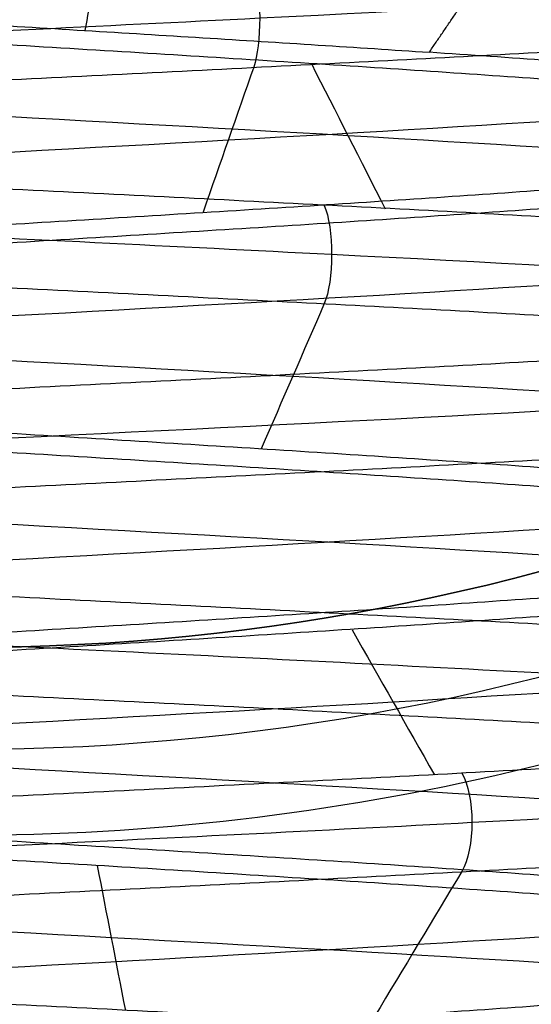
# Model space of a CAD drawing. Header units: centimetres. Extents: x -2.4 to 2.4, y -10.6 to 3.6.
# Tile 40 of 56: x 0.011 to 0.111, y -0.401 to -0.207. Entities that reach past the tile are written whole.
import ezdxf

# ---------------------------------------------------------------- set-up
doc = ezdxf.new("R2010")
doc.units = ezdxf.units.CM
doc.layers.add('Default', color=7, linetype='Continuous', true_color=0x000000)

msp = doc.modelspace()

# ---------------------------------------------------------------- linework, layer by layer
at = {"layer": 'Default', "extrusion": (0, 0, -1)}
for centre, radius, start, end in [((4.288504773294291e-16, 4.288504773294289e-16), 2.149999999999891, 315, 135), ((-1.256073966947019e-16, -2.144252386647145e-16, -0.18), 1.899999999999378, 315, 135), ((-8.881784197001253e-17, 8.881784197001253e-17, -0.5), 1.749999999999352, 45.00000000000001, 225), ((0, 0.05, -13.68), 1.74, 90.00000000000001, 270), ((0, 0.04999999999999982, -13.7), 1.72, 90.00000000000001, 270), ((0, 0.05, -12.451744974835), 1.566764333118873, 90, 251.9193094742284), ((-2.564176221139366e-15, -2.564176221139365e-15, -0.45), 2.240000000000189, 134.9999999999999, 315.0000000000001), ((0, 0.05, -10.9), 1.525, 90, 270), ((0, 0.05, -11.37), 1.525, 90.00000000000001, 270), ((0, 0.05, -11.41), 1.530287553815, 179.7200707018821, 83.95881870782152), ((-3.03243080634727e-16, -1.256073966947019e-16), 2.149999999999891, 135, 315), ((-3.03243080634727e-16, -1.256073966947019e-16, -0.18), 2.149999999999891, 135, 315), ((2.254026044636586e-09, 0.05000001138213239, -13.5), 1.433589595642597, 90.4311542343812, 250.0783542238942), ((0, 0.05, -9.822057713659), 1.355, 90, 270), ((-2.19646523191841e-13, -2.19735341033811e-13), 1.400000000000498, 96.40271283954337, 353.5972871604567), ((-2.19646523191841e-13, -2.19468887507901e-13, -1), 1.400000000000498, 96.40271283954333, 353.5972871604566), ((-3.552713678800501e-16, 0.05000000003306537, -11.4), 1.3488350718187, 96.81251619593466, 359.6984182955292), ((0, 0.05, -11.42), 1.328835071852, 96.86351363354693, 359.6984182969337), ((-1.25607396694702e-16, -3.920609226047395e-16, -0.18), 1.899999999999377, 135, 315), ((8.881784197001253e-17, -8.881784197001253e-17, -0.5), 1.749999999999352, 225, 45), ((0, 0.1, -11.7), 0.4306862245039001, 90, 269.9999999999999), ((1.776356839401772e-16, 0.04999999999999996, -11.38), 1.515, 179.9999999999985, 359.9999999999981), ((0, 0.05, -11.275), 1.515, 180, 0), ((-8.881784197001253e-17, 0.05, -10.94414213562), 1.390857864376, 180, 0), ((-1.776356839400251e-16, 0.05, -11.13), 1.385, 180, 0), ((0, 0.05, -11.044142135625), 1.385, 180, 0), ((3.496758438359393e-13, 0.05, -11.56), 1.352903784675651, 180, 359.9999999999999), ((0, 0.05, -11.55652703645), 1.352599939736, 180, 0), ((8.881784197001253e-17, 0.05, -9.9), 1.334004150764, 180, 0), ((8.881784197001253e-17, 0.05, -11.58), 1.332903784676, 180, 0), ((0, 0.05, -11.58), 1.332903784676, 180, 359.9999999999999), ((0, 0.05, -10.03737387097), 1.27, 180, 0), ((8.881784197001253e-17, 0.05, -10.41), 1.27, 180, 0), ((0, 0.05, -10.45), 1.23, 180, 0), ((0, 0.05, -11.76), 1.23, 180, 0), ((0, 0.05, -11.68), 1.23, 180, 0), ((8.881784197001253e-17, 0.05, -11.78), 1.21, 180, 0), ((0, 0.05, -11.97), 1.146900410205, 180, 0), ((0, 0.05, -11.97), 1.146900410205, 180, 359.9999999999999), ((0, 0.05, -11.95711990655), 1.110093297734, 180, 0), ((0, 0.05, -10.45), 1.09501037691, 180, 359.9999999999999), ((2.385797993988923e-29, 0.04999999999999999, -11.78), 1.07164019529, 180, 359.9999999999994), ((0, 0.05, -11.78), 1.07164019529, 180, 359.9999999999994), ((0, 0.05, -11.78), 1.056402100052, 180, 359.9999999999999), ((0, 0.05, -11.8), 1.05164019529, 180, 359.9999999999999), ((0, 0.05, -11.76711990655), 1.037712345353, 180, 0), ((0, 0.05, -10.64190116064), 0.9901536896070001, 180, 0), ((0, 0.05, -11.21), 0.96, 180, 0), ((0, 0.05, -11.01145561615), 0.96, 180, 0), ((0, 0.05, -11.25), 0.9199999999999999, 180, 0), ((0, 0.05, -11.3657601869), 0.8848134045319, 180, 0), ((8.881784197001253e-17, 0.05, -11.34), 0.8474338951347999, 180, 0), ((0, 0.05, -11.34), 0.8474338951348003, 180, 0), ((8.881784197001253e-17, 0.05, -11.34), 0.8349999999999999, 180, 0), ((0, 0.05, -11.305), 0.835, 180, 0), ((-1.776356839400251e-16, -3.51976454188e-15, -11.37), 1.735, 180, 0), ((7.8133318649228e-33, -3.529390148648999e-15, -11.4), 1.705, 180, 0), ((-8.996141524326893e-31, -1.577721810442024e-31, -0.4), 1.705, 180.0000000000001, 5.301865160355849e-30), ((-6.457299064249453e-34, -1.844908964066e-15, -6.15), 1.55, 180, 0), ((-6.368046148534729e-18, 3.004263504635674e-14, -8.4), 1.350000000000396, 184.6843722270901, 355.31562777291), ((1.819441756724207e-18, 2.968736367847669e-14, -9.200000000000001), 1.350000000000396, 184.68437222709, 355.31562777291), ((1.169797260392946e-16, -5.027089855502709e-14, -9.208327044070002), 1.345192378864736, 190.2697526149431, 349.7302473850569)]:
    msp.add_arc(centre, radius, start, end, dxfattribs=at)
at = {"layer": 'Default'}
for centre, radius, start, end in [((-1.753237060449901e-15, 1.930872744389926e-15, 0.45), 2.240000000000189, 44.99999999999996, 225.0000000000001), ((-1.79529310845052e-15, 1.884110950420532e-15), 2.240000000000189, 44.99999999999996, 225.0000000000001), ((0, 0, 0.225), 2.24, 45, 225), ((-3.400326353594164e-16, 3.400326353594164e-16, 0.5), 2.190000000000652, 45.00000000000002, 225), ((-1.256073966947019e-16, 3.03243080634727e-16, 0.18), 2.149999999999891, 45.00000000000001, 225), ((0, 0, 0.09000000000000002), 2.15, 45, 225), ((-3.920609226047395e-16, 1.25607396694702e-16), 1.899999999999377, 45.00000000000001, 225), ((0, 0, 0.09000000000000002), 1.9, 45, 225), ((0, 0.05, 12.59), 1.74, 279.2608117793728, 89.99999999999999), ((8.881784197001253e-17, 8.881784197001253e-17, 0.4), 1.749999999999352, 315, 135), ((0, 0, 0.4500000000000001), 1.75, 315, 135), ((-7.006492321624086e-47, 0.05, 11.4), 1.555, 270, 90), ((2.616204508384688e-15, -2.438568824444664e-15), 2.240000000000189, 224.9999999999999, 45.00000000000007), ((0, 0, 0.225), 2.24, 225, 44.99999999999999), ((4.440892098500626e-16, 0.04999999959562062, 13.40348994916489), 1.533528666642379, 289.9216458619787, 89.56884585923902), ((0, 0.05, 11.135), 1.525, 270, 89.99999999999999), ((-5.329070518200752e-16, 0.04999999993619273, 11.4), 1.520287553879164, 96.04118129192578, 0.279929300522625), ((3.400326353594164e-16, -3.400326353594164e-16, 0.5), 2.190000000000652, 225, 45.00000000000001), ((0, 0, 0.09000000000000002), 2.15, 225, 44.99999999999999), ((3.982647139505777e-15, -3.982647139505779e-15, 1), 1.520000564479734, 45.00000000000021, 224.9999999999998), ((0, 0.05, 9.9), 1.4, 270, 90), ((0, 0.05, 8.1110288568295), 1.355, 269.9999984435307, 89.99999999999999), ((1.776356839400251e-16, 0.0499999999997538, 6.4), 1.355000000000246, 341.8000861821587, 90.00000000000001), ((0, 0, 0.4999999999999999), 1.4, 186.4027128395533, 83.59728716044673), ((-2.144252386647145e-16, 1.256073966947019e-16), 1.899999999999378, 225, 45), ((0, 0, 0.09000000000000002), 1.9, 225, 44.99999999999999), ((-8.881784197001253e-17, -8.881784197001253e-17, 0.4), 1.749999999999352, 135, 315), ((0, 0, 0.4500000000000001), 1.75, 135, 315), ((3.920609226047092e-16, -3.920609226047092e-16, 1), 1.520000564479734, 225, 44.99999999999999), ((0, 0.1, 11.71930201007), 0.4506740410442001, 270, 90), ((0, 0.1, 11.7), 0.4306862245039, 270, 90), ((0, 0.05, 11.41372291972), 1.529568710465, 180, 0), ((8.881784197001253e-17, 0.05, 11.17), 1.515, 180, 0), ((8.881784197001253e-17, 0.05, 11.4), 1.495, 180, 0), ((8.881784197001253e-17, 0.05, 11.15), 1.495, 180, 0), ((0, 0.05, 11.15), 1.405, 180, 0), ((0, 0.05, 10.95828427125), 1.385, 180, 0), ((0, 0.05, 11.42347296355), 1.329138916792, 180.3015817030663, 0), ((0, 0.05, 9.913159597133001), 1.315210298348, 180, 0), ((0, 0.05, 10.223686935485), 1.27, 180, 0), ((0, 0.05, 11.58), 1.25, 180, 0), ((-1.824155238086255e-28, 0.04999999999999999, 11.6), 1.23, 180.0000000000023, 1.863727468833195e-12), ((0, 0.05, 10.45), 1.23, 180, 0), ((-8.881784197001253e-17, 0.05, 11.96432840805), 1.16085378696, 180, 0), ((0, 0.05, 11.97), 1.128783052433, 180, 0), ((0, 0.05, 10.45), 1.09501037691, 180, 0), ((0, 0.05, 11.78), 1.056402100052, 180, 0), ((-1.776356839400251e-16, 0.05, 11.80711990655), 1.052950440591, 180, 0), ((8.881784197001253e-17, 0.05, 10.48289899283), 1.048025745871, 180, 0), ((0, 0.05, 10.8129112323), 0.96, 180, 0), ((0, 0.05, 11.25), 0.8550000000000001, 180, 0), ((-1.776356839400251e-16, 0.05, 11.27), 0.8350000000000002, 180, 0), ((0, 0.05, 10.855), 1.48, 270, 0), ((0, 0, 0.43), 1.735, 180, 0), ((0, 0, 5.900000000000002), 1.735, 180, 0), ((0, 0, 0.4), 1.705, 180, 359.9999999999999), ((0, 0, 3.56000028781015), 1.55, 180, 0), ((1.229683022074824e-13, 1.06581410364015e-15, 0.9700005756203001), 1.549999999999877, 224.9999999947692, 359.9999999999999), ((1.776356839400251e-16, 0.04999999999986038, 11.5), 1.59999999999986, 270, 356.4166783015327), ((-7.105427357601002e-16, 0.05000000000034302, 11.5), 1.740000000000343, 270, 356.7053237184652), ((6.467908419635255e-17, -5.297984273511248e-14, 8.39167295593), 1.345192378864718, 190.2697526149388, 349.7302473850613)]:
    msp.add_arc(centre, radius, start, end, dxfattribs=at)
at = {"layer": 'Default', "extrusion": (4.522868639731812e-17, -1.991434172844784e-07, -0.9999999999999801)}
msp.add_arc((4.239085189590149e-13, 0.09999756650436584, -12.20348987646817), 0.4675822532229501, 243.4769558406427, 269.999999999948, dxfattribs=at)
at = {"layer": 'Default'}
msp.add_rational_spline([(1.374028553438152, 0.04999999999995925, 11.70832327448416), (1.374028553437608, -0.7592212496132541, 11.70832327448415), (0.8005436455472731, -1.324028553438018, 11.70832327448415), (1.321283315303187e-15, -1.324028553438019, 11.70832327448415), (-0.8005436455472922, -1.324028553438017, 11.70832327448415), (-1.37402855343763, -0.7592212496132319, 11.70832327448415), (-1.374028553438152, 0.04999999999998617, 11.70832327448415)], [1.15675898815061, 0.9380307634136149, 0.9481986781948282, 1.18726273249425, 0.9481986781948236, 0.9380307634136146, 1.156758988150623], degree=3, knots=[1.204921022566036, 1.204921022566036, 1.204921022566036, 1.204921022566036, 28.32963404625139, 28.32963404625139, 28.32963404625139, 55.45434706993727, 55.45434706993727, 55.45434706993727, 55.45434706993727], dxfattribs=at)
for points, degree in [([(-0.1991160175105, -0.4517295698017, 12.95878972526), (-0.1925005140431, -0.4511991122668, 12.96708530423), (-0.1782313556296, -0.4501381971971, 12.98284850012), (-0.15404696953, -0.4485468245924, 13.00364066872), (-0.1274592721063, -0.4469554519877, 13.02125578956), (-0.09888305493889, -0.445364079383, 13.03541905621), (-0.06876414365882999, -0.4437727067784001, 13.04590950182), (-0.03757242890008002, -0.4421813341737, 13.05256346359), (-0.005794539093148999, -0.440589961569, 13.0552771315), (0.02607375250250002, -0.4389985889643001, 13.05400816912), (0.05753526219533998, -0.4374072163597, 13.04877637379), (0.08809915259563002, -0.435815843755, 13.03966336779), (0.1172885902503, -0.4342244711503, 13.026811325), (0.1446481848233, -0.4326330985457, 13.01042075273), (0.1697510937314, -0.431041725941, 12.99074736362), (0.192205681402, -0.4294503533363, 12.96809808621), (0.2116616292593, -0.4278589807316, 12.94282627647), (0.2278154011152, -0.426267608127, 12.91532620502), (0.2404149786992, -0.4246762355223, 12.88602690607), (0.2492637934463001, -0.4230848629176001, 12.8553854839), (0.2542237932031, -0.4214934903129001, 12.82387998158), (0.2552175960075, -0.4199021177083, 12.79200192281), (0.2522296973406, -0.4183107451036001, 12.76024864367), (0.2453067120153, -0.4167193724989, 12.7291155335), (0.2345566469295, -0.4151279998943, 12.69908830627), (0.2201472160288, -0.4135366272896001, 12.67063542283), (0.2023032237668, -0.4119452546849, 12.6442007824), (0.1813030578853, -0.4103538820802, 12.62019679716), (0.1574743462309, -0.4087625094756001, 12.59899795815), (0.1311888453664, -0.4071711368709, 12.58093499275), (0.1028566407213, -0.4055797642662, 12.56628970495), (0.07291974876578, -0.4039883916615, 12.55529057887), (0.04184522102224, -0.4023970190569, 12.54810921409), (0.01011785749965, -0.4008056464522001, 12.54485764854), (-0.02176735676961, -0.3992142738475, 12.54558661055), (-0.05331297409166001, -0.3976229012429, 12.55028472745), (-0.08402684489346, -0.3960315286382, 12.55887870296), (-0.1134297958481, -0.3944401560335, 12.57123446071), (-0.1410631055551, -0.3928487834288, 12.58715923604), (-0.1664956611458, -0.3912574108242, 12.60640458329), (-0.189330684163, -0.3896660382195, 12.6286702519), (-0.2092119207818, -0.3880746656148, 12.65360887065), (-0.225829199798, -0.3864832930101, 12.68083136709), (-0.2389232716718, -0.3848919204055, 12.70991303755), (-0.2482898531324, -0.3833005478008, 12.74040017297), (-0.2537828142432, -0.3817091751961, 12.77181713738), (-0.2553164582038, -0.3801178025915, 12.80367378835), (-0.2528668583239, -0.3785264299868, 12.8354731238), (-0.2464722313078, -0.3769350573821, 12.86671903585), (-0.2362323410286, -0.3753436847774, 12.89692405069), (-0.2223069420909, -0.3737523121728, 12.92561693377), (-0.2049132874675, -0.3721609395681, 12.95235004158), (-0.1843227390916, -0.3705695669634, 12.9767063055), (-0.160856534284, -0.3689781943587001, 12.99830573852), (-0.1348807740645, -0.3673868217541, 13.01681136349), (-0.1068007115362, -0.3657954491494, 13.03193447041), (-0.0770544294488, -0.3642040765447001, 13.04343912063), (-0.04610600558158, -0.3626127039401, 13.05114582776), (-0.01443827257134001, -0.3610213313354, 13.0549343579), (0.01745471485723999, -0.3594299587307, 13.05474560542), (0.04907538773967, -0.3578385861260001, 13.05058251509), (0.07993042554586, -0.3562472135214, 13.04251003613), (0.1095384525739, -0.3546558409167, 13.03065410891), (0.1374375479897, -0.353064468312, 13.01519970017), (0.1631924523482, -0.3514730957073, 12.99638791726), (0.1864013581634, -0.3498817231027, 12.97451224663), (0.2067021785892, -0.348290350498, 12.94991397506), (0.2237781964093, -0.3466989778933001, 12.92297686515), (0.2373630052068, -0.3451076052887, 12.89412116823), (0.2472446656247, -0.343516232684, 12.86379706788), (0.253269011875, -0.3419248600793, 12.83247765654), (0.2553420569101, -0.3403334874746, 12.80065155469), (0.253431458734, -0.3387421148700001, 12.76881528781), (0.2475670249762, -0.3371507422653, 12.73746553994), (0.2378402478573, -0.3355593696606, 12.70709140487), (0.2244028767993, -0.3339679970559, 12.67816675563), (0.2074645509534, -0.3323766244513, 12.65114285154), (0.1872895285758, -0.3307852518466, 12.62644129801), (0.1641925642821, -0.3291938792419, 12.60444746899), (0.1385339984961, -0.3276025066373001, 12.58550449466), (0.110714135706, -0.3260111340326, 12.56990790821), (0.08116699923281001, -0.3244197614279, 12.55790103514), (0.05035355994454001, -0.3228283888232, 12.54967119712), (0.01875454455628, -0.3212370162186, 12.54534678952), (-0.01313706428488, -0.3196456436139, 12.54499527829), (-0.04482371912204, -0.3180542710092, 12.54862214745), (-0.07581107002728, -0.3164628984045, 12.55617081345), (-0.1056156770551, -0.3148715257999, 12.56752350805), (-0.1337725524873, -0.3132801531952, 12.58250311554), (-0.1598424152, -0.3116887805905, 12.60087593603), (-0.1834185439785, -0.3100974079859, 12.62235533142), (-0.2041331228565, -0.3085060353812, 12.64660619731), (-0.2216629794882, -0.3069146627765, 12.67325019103), (-0.2357346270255, -0.3053232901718, 12.70187163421), (-0.2461285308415, -0.3037319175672, 12.73202399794), (-0.2526825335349, -0.3021405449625, 12.76323686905), (-0.2552943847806, -0.3005491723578, 12.79502328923), (-0.2539233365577, -0.2989577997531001, 12.82688735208), (-0.2485907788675, -0.2973664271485, 12.8583319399), (-0.239379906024, -0.2957750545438, 12.8888664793), (-0.2264344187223, -0.2941836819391, 12.91801459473), (-0.2099562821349, -0.2925923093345, 12.94532154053), (-0.1902025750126, -0.2910009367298, 12.97036129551), (-0.1674814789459, -0.2894095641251, 12.99274320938), (-0.1421474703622, -0.2878181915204, 13.01211809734), (-0.1145957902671, -0.2862268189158, 13.02818368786), (-0.08525627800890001, -0.2846354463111, 13.04068933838), (-0.05458666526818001, -0.2830440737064, 13.04943994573), (-0.02306543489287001, -0.2814527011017, 13.0542989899), (0.008815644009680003, -0.2798613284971, 13.05519066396), (0.04055918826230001, -0.2782699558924, 13.05210105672), (0.07166996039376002, -0.2766785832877, 13.04507836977), (0.101662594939, -0.2750872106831, 13.03423216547), (0.1300691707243, -0.2734958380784, 13.01973165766), (0.1564465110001, -0.2719044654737, 13.0018030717), (0.1803830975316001, -0.270313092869, 12.98072611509), (0.2015054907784, -0.2687217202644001, 12.95682961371), (0.2194841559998, -0.2671303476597, 12.93048638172), (0.2340386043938, -0.265538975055, 12.90210740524), (0.2449417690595, -0.2639476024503, 12.87213543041), (0.2520235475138, -0.2623562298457, 12.84103805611), (0.255173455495, -0.260764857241, 12.80930043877), (0.2543423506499, -0.2591734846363, 12.7774177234), (0.2495431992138, -0.2575821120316, 12.74588731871), (0.2408508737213, -0.255990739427, 12.71520113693), (0.2284009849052, -0.2543993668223, 12.68583791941), (0.2123877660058, -0.2528079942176, 12.65825576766), (0.1930610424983, -0.251216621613, 12.63288499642), (0.1707223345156, -0.2496252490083, 12.61012142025), (0.145720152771, -0.2480338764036, 12.5903201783), (0.1184445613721, -0.2464425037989, 12.57379019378), (0.08932109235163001, -0.2448511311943, 12.56078935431), (0.05880410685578, -0.2432597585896, 12.55152048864), (0.02736970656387, -0.2416683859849, 12.54612820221), (-0.004491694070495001, -0.2400770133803, 12.54469662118), (-0.03628301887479, -0.2384856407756, 12.54724807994), (-0.06750828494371, -0.2368942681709, 12.55374277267), (-0.09768034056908, -0.2353028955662, 12.56407937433), (-0.1263284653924, -0.2337115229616, 12.57809662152), (-0.1530057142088, -0.2321201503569, 12.59557582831), (-0.1772958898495, -0.2305287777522, 12.61624429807), (-0.1988200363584, -0.2289374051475, 12.63977957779), (-0.217242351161, -0.2273460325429, 12.66581448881), (-0.2322754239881, -0.2257546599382, 12.69394285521), (-0.2436847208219, -0.2241632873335, 12.72372584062), (-0.2512922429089, -0.2225719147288, 12.75469879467), (-0.2549793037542, -0.2209805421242, 12.78637850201), (-0.2546883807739, -0.2193891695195, 12.8182707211), (-0.2504240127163, -0.2177977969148, 12.84987789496), (-0.2422527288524, -0.2162064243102, 12.88070691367), (-0.2303020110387, -0.2146150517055, 12.91027680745), (-0.2147583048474, -0.2130236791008, 12.9381262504), (-0.1958641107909, -0.2114323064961, 12.9638207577), (-0.1739142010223, -0.2098409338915, 12.98695946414), (-0.1492510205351, -0.2082495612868, 13.00718137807), (-0.1222593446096, -0.2066581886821, 13.02417101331), (-0.09336027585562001, -0.2050668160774, 13.0376633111), (-0.06300467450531, -0.2034754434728, 13.04744777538), (-0.03166612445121, -0.2018840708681, 13.05337175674), (0.0001664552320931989, -0.2002926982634, 13.05534283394), (0.03199643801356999, -0.1987013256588, 13.0533302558), (0.06332723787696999, -0.1971099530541, 13.04736542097), (0.09367005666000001, -0.1955185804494, 13.03754138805), (0.1225515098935, -0.1939272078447, 13.02401142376), (0.1495210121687, -0.1923358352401, 13.00698661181), (0.1741578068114, -0.1907444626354, 12.98673255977), (0.1960775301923, -0.1891530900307, 12.96356525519), (0.2149382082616, -0.187561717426, 12.93784613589), (0.2304455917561, -0.1859703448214, 12.90997645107), (0.242357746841, -0.1843789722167, 12.88039100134), (0.2504888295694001, -0.182787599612, 12.8495513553), (0.2547119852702, -0.1811962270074, 12.81793864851), (0.2549613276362, -0.1796048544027, 12.78604607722), (0.2512329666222, -0.178013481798, 12.75437120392), (0.2435850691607, -0.1764221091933, 12.72340819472), (0.2321369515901, -0.1748307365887, 12.69364010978), (0.2170672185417, -0.173239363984, 12.66553136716), (0.1986109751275, -0.1716479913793, 12.63952049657), (0.177056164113, -0.1700566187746, 12.61601330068), (0.1527390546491, -0.16846524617, 12.5953765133), (0.134939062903, -0.1674043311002, 12.58374691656), (0.1257113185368, -0.1668738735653, 12.57850952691)], 3), ([(-0.1991160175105, -0.4711275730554, 12.95878972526), (-0.192517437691, -0.4705984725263, 12.96706408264), (-0.178287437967, -0.4695402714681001, 12.98278907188), (-0.1541751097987, -0.4679529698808, 13.00353941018), (-0.1276697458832, -0.4663656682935, 13.02113048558), (-0.09918274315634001, -0.4647783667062, 13.03528926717), (-0.06915626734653, -0.4631910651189, 13.04579598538), (-0.03805637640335, -0.4616037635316, 13.05248756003), (-0.006365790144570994, -0.4600164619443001, 13.05526012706), (0.02542360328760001, -0.458429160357, 13.05407065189), (0.05681838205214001, -0.4568418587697, 13.04893759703), (0.0873312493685, -0.4552545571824, 13.03994063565), (0.1164885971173, -0.4536672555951, 13.02721941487), (0.1438378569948, -0.4520799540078, 13.01097138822), (0.1689545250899, -0.4504926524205, 12.99144875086), (0.1914487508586, -0.4489053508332, 12.96895452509), (0.2109713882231, -0.4473180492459, 12.94383785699), (0.2272194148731, -0.4457307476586, 12.91648859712), (0.2399406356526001, -0.4441434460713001, 12.88733124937), (0.2489375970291, -0.442556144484, 12.85681838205), (0.2540706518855, -0.4409688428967, 12.82542360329), (0.2552601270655, -0.4393815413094, 12.79363420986), (0.2524875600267, -0.4377942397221, 12.76194362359), (0.2457959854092, -0.4362069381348, 12.73084373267), (0.2352892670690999, -0.4346196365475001, 12.70081725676), (0.2211304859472, -0.4330323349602, 12.67233025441), (0.2035394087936, -0.4314450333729, 12.6458248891), (0.1827890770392, -0.4298577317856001, 12.62171256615), (0.1592015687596, -0.4282704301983, 12.60036754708), (0.1331429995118, -0.4266831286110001, 12.58212114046), (0.1050178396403, -0.4250958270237, 12.56725655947), (0.07526263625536, -0.4235085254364, 12.55600452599), (0.04433923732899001, -0.4219212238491, 12.54853968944), (0.01272762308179, -0.4203339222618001, 12.54497791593), (-0.01908154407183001, -0.4187466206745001, 12.54537448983), (-0.05059453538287, -0.4171593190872, 12.54972325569), (-0.08132221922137, -0.4155720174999, 12.55795671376), (-0.1107876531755, -0.4139847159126, 12.56994706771), (-0.1385334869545, -0.4123974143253, 12.58550820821), (-0.1641290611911, -0.4108101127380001, 12.60439860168), (-0.1871770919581, -0.4092228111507, 12.62632503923), (-0.2073198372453, -0.4076355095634, 12.65094718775), (-0.2242446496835, -0.4060482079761, 12.67788287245), (-0.2376888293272, -0.4044609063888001, 12.70671400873), (-0.2474437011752, -0.4028736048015, 12.73699309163), (-0.2533578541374, -0.4012863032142, 12.76825014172), (-0.2553394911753, -0.3996990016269, 12.8), (-0.2533578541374, -0.3981117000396, 12.83174985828), (-0.2474437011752, -0.3965243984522, 12.86300690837), (-0.2376888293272, -0.3949370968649, 12.89328599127), (-0.2242446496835, -0.3933497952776, 12.92211712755), (-0.2073198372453, -0.3917624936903, 12.94905281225), (-0.1871770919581, -0.390175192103, 12.97367496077), (-0.1641290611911, -0.3885878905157, 12.99560139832), (-0.1385334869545, -0.3870005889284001, 13.01449179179), (-0.1107876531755, -0.3854132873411, 13.03005293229), (-0.08132221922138, -0.3838259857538, 13.04204328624), (-0.05059453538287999, -0.3822386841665, 13.05027674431), (-0.01908154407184, -0.3806513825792, 13.05462551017), (0.01272762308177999, -0.3790640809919, 13.05502208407), (0.04433923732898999, -0.3774767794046, 13.05146031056), (0.07526263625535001, -0.3758894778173, 13.04399547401), (0.1050178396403, -0.3743021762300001, 13.03274344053), (0.1331429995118, -0.3727148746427, 13.01787885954), (0.1592015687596, -0.3711275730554, 12.99963245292), (0.1827890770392, -0.3695402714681, 12.97828743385), (0.2035394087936, -0.3679529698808, 12.9541751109), (0.2211304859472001, -0.3663656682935, 12.92766974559), (0.2352892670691, -0.3647783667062, 12.89918274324), (0.2457959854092, -0.3631910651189, 12.86915626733), (0.2524875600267, -0.3616037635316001, 12.83805637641), (0.2552601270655, -0.3600164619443, 12.80636579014), (0.2540706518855, -0.358429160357, 12.77457639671), (0.2489375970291, -0.3568418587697, 12.74318161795), (0.2399406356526, -0.3552545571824, 12.71266875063), (0.2272194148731, -0.3536672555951, 12.68351140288), (0.2109713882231, -0.3520799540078, 12.65616214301), (0.1914487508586, -0.3504926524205, 12.63104547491), (0.1689545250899, -0.3489053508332, 12.60855124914), (0.1438378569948, -0.3473180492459, 12.58902861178), (0.1164885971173, -0.3457307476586, 12.57278058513), (0.08733124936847, -0.3441434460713, 12.56005936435), (0.05681838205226, -0.342556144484, 12.55106240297), (0.0254236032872, -0.3409688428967, 12.54592934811), (-0.006365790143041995, -0.3393815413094, 12.54473987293), (-0.03805637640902, -0.3377942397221, 12.54751243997), (-0.0691562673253, -0.3362069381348, 12.55420401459), (-0.09918274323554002, -0.3346196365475, 12.56471073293), (-0.1276697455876, -0.3330323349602, 12.57886951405), (-0.1541751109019, -0.3314450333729, 12.59646059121), (-0.1782874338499, -0.3298577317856, 12.61721092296), (-0.1996324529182, -0.3282704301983, 12.64079843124), (-0.2178788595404, -0.326683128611, 12.66685700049), (-0.2327434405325, -0.3250958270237, 12.69498216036), (-0.2439954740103, -0.3235085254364, 12.72473736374), (-0.2514603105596, -0.3219212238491, 12.75566076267), (-0.2550220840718, -0.3203339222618, 12.78727237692), (-0.2546255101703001, -0.3187466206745, 12.81908154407), (-0.2502767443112, -0.3171593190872, 12.85059453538), (-0.2420432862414, -0.3155720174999, 12.88132221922), (-0.230052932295, -0.3139847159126, 12.91078765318), (-0.2144917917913, -0.3123974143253, 12.93853348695), (-0.1956013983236, -0.310810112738, 12.96412906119), (-0.1736749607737, -0.3092228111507, 12.98717709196), (-0.1490528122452, -0.3076355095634, 13.00731983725), (-0.1221171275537, -0.3060482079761, 13.02424464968), (-0.09328599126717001, -0.3044609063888, 13.03768882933), (-0.06300690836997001, -0.3028736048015, 13.04744370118), (-0.03174985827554, -0.3012863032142, 13.05335785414), (0, -0.2996990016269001, 13.05533949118), (0.03174985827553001, -0.2981117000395, 13.05335785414), (0.06300690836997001, -0.2965243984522, 13.04744370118), (0.09328599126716, -0.2949370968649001, 13.03768882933), (0.1221171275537, -0.2933497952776, 13.02424464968), (0.1490528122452, -0.2917624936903, 13.00731983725), (0.1736749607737, -0.290175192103, 12.98717709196), (0.1956013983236, -0.2885878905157, 12.96412906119), (0.2144917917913, -0.2870005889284, 12.93853348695), (0.230052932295, -0.2854132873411, 12.91078765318), (0.2420432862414, -0.2838259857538, 12.88132221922), (0.2502767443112, -0.2822386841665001, 12.85059453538), (0.2546255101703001, -0.2806513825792, 12.81908154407), (0.2550220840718, -0.2790640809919, 12.78727237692), (0.2514603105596, -0.2774767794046, 12.75566076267), (0.2439954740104, -0.2758894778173, 12.72473736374), (0.2327434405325, -0.27430217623, 12.69498216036), (0.2178788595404, -0.2727148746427, 12.66685700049), (0.1996324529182, -0.2711275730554, 12.64079843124), (0.1782874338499, -0.2695402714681, 12.61721092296), (0.1541751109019, -0.2679529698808, 12.59646059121), (0.1276697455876, -0.2663656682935, 12.57886951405), (0.09918274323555, -0.2647783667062, 12.56471073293), (0.06915626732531, -0.2631910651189, 12.55420401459), (0.03805637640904, -0.2616037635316, 12.54751243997), (0.006365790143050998, -0.2600164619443, 12.54473987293), (-0.02542360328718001, -0.258429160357, 12.54592934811), (-0.05681838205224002, -0.2568418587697, 12.55106240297), (-0.08733124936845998, -0.2552545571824, 12.56005936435), (-0.1164885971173, -0.2536672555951, 12.57278058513), (-0.1438378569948, -0.2520799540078, 12.58902861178), (-0.1689545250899, -0.2504926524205, 12.60855124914), (-0.1914487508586, -0.2489053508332, 12.63104547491), (-0.2109713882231, -0.2473180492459, 12.65616214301), (-0.2272194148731, -0.2457307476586, 12.68351140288), (-0.2399406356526, -0.2441434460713, 12.71266875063), (-0.2489375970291, -0.242556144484, 12.74318161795), (-0.2540706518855, -0.2409688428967, 12.77457639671), (-0.2552601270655, -0.2393815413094, 12.80636579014), (-0.2524875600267, -0.2377942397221, 12.83805637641), (-0.2457959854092, -0.2362069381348, 12.86915626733), (-0.2352892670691, -0.2346196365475, 12.89918274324), (-0.2211304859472, -0.2330323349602, 12.92766974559), (-0.2035394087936, -0.2314450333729, 12.9541751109), (-0.1827890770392, -0.2298577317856, 12.97828743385), (-0.1592015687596, -0.2282704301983, 12.99963245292), (-0.1331429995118, -0.226683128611, 13.01787885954), (-0.1050178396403, -0.2250958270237, 13.03274344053), (-0.07526263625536, -0.2235085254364, 13.04399547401), (-0.04433923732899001, -0.2219212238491, 13.05146031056), (-0.01272762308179, -0.2203339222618, 13.05502208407), (0.01908154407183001, -0.2187466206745, 13.05462551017), (0.05059453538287, -0.2171593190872, 13.05027674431), (0.08132221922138, -0.2155720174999, 13.04204328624), (0.1107876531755, -0.2139847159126, 13.03005293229), (0.1385334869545, -0.2123974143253, 13.01449179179), (0.1641290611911, -0.210810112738, 12.99560139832), (0.1871770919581, -0.2092228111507, 12.97367496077), (0.2073198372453, -0.2076355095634, 12.94905281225), (0.2242446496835, -0.2060482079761, 12.92211712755), (0.2376888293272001, -0.2044609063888, 12.89328599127), (0.2474437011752, -0.2028736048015, 12.86300690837), (0.2533578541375, -0.2012863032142, 12.83174985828), (0.2553394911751, -0.1996990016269, 12.8), (0.253357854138, -0.1981117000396, 12.76825014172), (0.247443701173, -0.1965243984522, 12.73699309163), (0.2376888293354, -0.1949370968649, 12.70671400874), (0.2242446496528, -0.1933497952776, 12.67788287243), (0.2073198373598, -0.1917624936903, 12.65094718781), (0.187177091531, -0.190175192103, 12.62632503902), (0.1641290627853, -0.1885878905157, 12.60439860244), (0.1385334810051, -0.1870005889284, 12.58550820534), (0.1200362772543, -0.1859423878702, 12.57513412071), (0.1105010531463, -0.1854132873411, 12.5705421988)], 3), ([(0.09111558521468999, -0.2138769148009, 12.61079653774), (0.100808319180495, -0.199645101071, 12.59066936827), (0.1105010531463, -0.1854132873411, 12.5705421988)], 2), ([(0.02637451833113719, -0.1938261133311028, 12.56673231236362), (0.02544769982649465, -0.1990815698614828, 12.57492949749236), (0.02452088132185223, -0.2043370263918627, 12.58312668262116), (0.02359406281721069, -0.2095924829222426, 12.59132386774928)], 3), ([(0, -0.2081626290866, 12.59), (0.007855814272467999, -0.2086389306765, 12.59), (0.0235658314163, -0.2095914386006, 12.59088260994), (0.04682749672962, -0.2110197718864, 12.59483532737), (0.06950055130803, -0.2124481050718, 12.6013669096), (0.08403773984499, -0.213400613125, 12.60738802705), (0.09111558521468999, -0.2138769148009, 12.61079653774)], 3), ([(0, -0.2118373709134, 12.59), (0.009167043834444, -0.2123931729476, 12.59), (0.0274997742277, -0.2135047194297, 12.59120389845), (0.05448487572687, -0.2151692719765, 12.59656868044), (0.08061572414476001, -0.2168388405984, 12.60543956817), (0.105282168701, -0.2185027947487, 12.61760505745), (0.1282135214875, -0.2201712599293, 12.63292389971), (0.1489152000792, -0.2218373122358, 12.65108338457), (0.1670674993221, -0.2235026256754, 12.67177529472), (0.1823953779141, -0.2251719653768, 12.694717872), (0.1945591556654, -0.2268356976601, 12.71938120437), (0.2034323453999, -0.2285056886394, 12.7455185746), (0.208796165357, -0.2301700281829, 12.77250028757), (0.210602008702, -0.2318377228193, 12.80000580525), (0.208795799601, -0.2335047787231, 12.82750078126), (0.2034309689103, -0.2351694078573, 12.85448710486), (0.1945580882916, -0.2368391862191, 12.88062091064), (0.1823943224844, -0.2385029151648, 12.90528416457), (0.1670652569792, -0.2401723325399, 12.92822748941), (0.1489146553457, -0.2418374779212, 12.94891721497), (0.1282101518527, -0.2435037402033, 12.96707870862), (0.1052811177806, -0.2451720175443, 12.98239547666), (0.08061334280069, -0.2468360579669, 12.99456143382), (0.05448430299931, -0.2485055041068, 13.00343139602), (0.0274993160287, -0.2501700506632, 13.00879616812), (0.009166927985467, -0.2512815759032, 13.01), (0, -0.2518373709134, 13.01)], 3), ([(0, -0.2481626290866, 13.01), (0.008979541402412, -0.2476181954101, 13.01), (0.02693752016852, -0.2465293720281, 13.00884494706), (0.05339154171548, -0.2448987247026, 13.00369591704), (0.07904316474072, -0.2432632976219, 12.99517810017), (0.1033114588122, -0.2416335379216, 12.98349091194), (0.1259596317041, -0.2399985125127, 12.96875106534), (0.146485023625, -0.2383674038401, 12.95127424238), (0.1646272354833, -0.2367349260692, 12.93130415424), (0.1800772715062, -0.2351007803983, 12.90915197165), (0.1925429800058, -0.2334704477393, 12.88526355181), (0.2018800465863, -0.2318345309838, 12.85989010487), (0.2078728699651, -0.2302049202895, 12.83363178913), (0.2104696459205, -0.2285694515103, 12.80672730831), (0.209602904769, -0.2269387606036, 12.7797901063), (0.2052984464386, -0.2253056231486, 12.75314428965), (0.1976141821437, -0.2236721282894, 12.72726382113), (0.1867064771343, -0.2220413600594, 12.70261719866), (0.1726927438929, -0.2204058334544, 12.67950308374), (0.1558986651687, -0.2187761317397, 12.65844481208), (0.1364833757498, -0.2171407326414, 12.63964112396), (0.1148838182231, -0.2155101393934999, 12.62352469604), (0.09920572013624, -0.2144213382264, 12.61469254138), (0.09111558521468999, -0.2138769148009, 12.61079653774)], 3), ([(0.06799729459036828, -0.2161047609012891, 12.60119504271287), (0.07281819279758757, -0.225594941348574, 12.58710009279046), (0.07763909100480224, -0.2350851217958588, 12.57300514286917), (0.08245998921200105, -0.2445753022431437, 12.55891019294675)], 3), ([(0.05669865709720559, -0.2167638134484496, 13.04841304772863), (0.05338241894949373, -0.2262580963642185, 13.03388365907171), (0.05006618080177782, -0.2357523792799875, 13.01935427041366), (0.04674994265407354, -0.2452466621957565, 13.00482488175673)], 3), ([(1.323641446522, -0.2398246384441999, 8.39167295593), (1.314919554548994, -0.2796578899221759, 8.389108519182), (1.293874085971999, -0.3585405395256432, 8.383846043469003), (1.25179365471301, -0.4734860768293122, 8.375567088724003), (1.199444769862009, -0.5843125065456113, 8.366900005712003), (1.137408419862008, -0.6898167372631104, 8.357884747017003), (1.065956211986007, -0.7895010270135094, 8.348506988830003), (0.9859667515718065, -0.8821469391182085, 8.338826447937), (0.8977273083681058, -0.9674055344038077, 8.328822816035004), (0.802372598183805, -1.044179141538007, 8.318569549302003), (0.7002203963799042, -1.112206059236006, 8.308045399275), (0.5925900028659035, -1.170601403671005, 8.297331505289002), (0.4798631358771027, -1.219159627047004, 8.286410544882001), (0.3634338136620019, -1.257267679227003, 8.275363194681), (0.2438182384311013, -1.284761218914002, 8.264183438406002), (0.1224613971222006, -1.301305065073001, 8.252951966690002), (0.04081971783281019, -1.305000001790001, 8.245432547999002), (-3.961980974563e-08, -1.305, 8.241672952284)], 3), ([(2.95906893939e-08, -1.305, 9.358327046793), (0.0408199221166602, -1.30499999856, 9.354567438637), (0.1224617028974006, -1.301305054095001, 9.347048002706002), (0.2438190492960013, -1.284761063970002, 9.335816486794), (0.3634341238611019, -1.257267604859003, 9.324636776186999), (0.4798645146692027, -1.219159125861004, 9.313589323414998), (0.5925911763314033, -1.170600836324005, 9.302668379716), (0.7002220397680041, -1.112205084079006, 9.291954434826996), (0.802374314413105, -1.044177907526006, 9.281430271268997), (0.8977288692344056, -0.9674040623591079, 9.271177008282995), (0.9859661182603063, -0.8821475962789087, 9.261173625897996), (1.065956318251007, -0.7895007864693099, 9.251492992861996), (1.137406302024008, -0.6898199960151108, 9.242115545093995), (1.199444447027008, -0.5843130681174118, 9.233100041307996), (1.251791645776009, -0.4734908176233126, 9.224433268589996), (1.293874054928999, -0.3585410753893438, 9.216153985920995), (1.314919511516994, -0.2796580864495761, 9.21089149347), (1.323641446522, -0.2398246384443, 9.208327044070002)], 3), ([(0.07053822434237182, -0.2631920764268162, 12.55515640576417), (0.06641342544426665, -0.2726843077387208, 12.56947389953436), (0.06228862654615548, -0.2821765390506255, 12.58379139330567), (0.05816382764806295, -0.29166877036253, 12.59810888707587)], 3), ([(0, -0.3281626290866, 13.01), (0.00916696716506, -0.3276068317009, 13.01), (0.02749979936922, -0.3264952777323, 13.00879602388), (0.05448381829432, -0.3248307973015, 13.00343173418), (0.08061836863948, -0.3231609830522, 12.99455926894), (0.1052825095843, -0.3214971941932, 12.9823950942), (0.128222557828, -0.3198280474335, 12.96706912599), (0.1489162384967, -0.3181626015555, 12.94891556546), (0.1670739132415, -0.3164967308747, 12.92821627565), (0.1823944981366, -0.3148281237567, 12.90528325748), (0.1945598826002, -0.3131641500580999, 12.88061643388), (0.2034297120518, -0.3114949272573, 12.85449120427), (0.2087957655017, -0.3098300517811, 12.82750105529), (0.2106019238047, -0.3081633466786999, 12.80001183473), (0.2087965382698, -0.3064953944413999, 12.77250204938), (0.2034332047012, -0.3048312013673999, 12.74552270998), (0.1945618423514, -0.3031613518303, 12.71938715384), (0.1823963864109, -0.3014973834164, 12.69472038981), (0.1670773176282, -0.2998288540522, 12.67178792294), (0.1489172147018, -0.2981627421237, 12.65108547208), (0.1282272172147, -0.2964975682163, 12.63293449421), (0.1052843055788, -0.2948281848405, 12.61760581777), (0.08062131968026, -0.2931644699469, 12.60544200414), (0.05448579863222, -0.2914945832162, 12.59656871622), (0.02750071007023, -0.2898300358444, 12.59120405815), (0.009167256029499, -0.2887184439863, 12.59), (0, -0.2881626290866, 12.59)], 3), ([(0, -0.2918373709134, 12.59), (0.009167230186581, -0.2923931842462, 12.59), (0.02750055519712, -0.2935047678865, 12.59120402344), (0.05448576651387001, -0.2951693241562, 12.59656875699), (0.08062011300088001, -0.2968391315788, 12.60544147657), (0.1052838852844, -0.2985029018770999, 12.6176057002), (0.1282238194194, -0.3001720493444, 12.63293186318), (0.148916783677, -0.3018374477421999, 12.65108503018), (0.1670751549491, -0.303503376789, 12.67178503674), (0.1823972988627, -0.3051722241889, 12.69472173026), (0.194562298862, -0.3068361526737, 12.71938804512), (0.2034343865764, -0.3085062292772, 12.7455272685), (0.2087968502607, -0.310170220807, 12.77250344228), (0.2106019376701, -0.3118385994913, 12.80002026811), (0.2087953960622, -0.3135048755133, 12.82750238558), (0.2034287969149, -0.3151699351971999, 12.85449551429), (0.1945575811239, -0.3168392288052, 12.88062149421), (0.1823932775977, -0.3185030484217, 12.90528608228), (0.1670652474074, -0.3201723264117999, 12.9282273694), (0.1489144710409, -0.321837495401, 12.94891742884), (0.1282101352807, -0.323503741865, 12.96707873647), (0.1052799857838, -0.3251720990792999, 12.98239621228), (0.08061135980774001, -0.3268361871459, 12.99456223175), (0.05448344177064, -0.3285055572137, 13.00343158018), (0.02749881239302, -0.3301700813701, 13.00879622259), (0.00916677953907, -0.3312815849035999, 13.01), (0, -0.3318373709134, 13.01)], 3), ([(0.07596896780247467, -0.3272001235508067, 12.99590008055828), (0.08135453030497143, -0.3366895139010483, 13.0097877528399), (0.08674009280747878, -0.3461789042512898, 13.02367542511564), (0.09212565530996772, -0.3556682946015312, 13.03756309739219)], 3), ([(0, -0.4081626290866, 13.01), (0.009167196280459, -0.4076068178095, 13.01), (0.02750041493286, -0.4064952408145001, 13.00879599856), (0.05448559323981, -0.4048306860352, 13.00343126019), (0.08061933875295, -0.4031609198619, 12.9945588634), (0.1052835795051, -0.4014971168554, 12.98239440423), (0.1282218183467, -0.399828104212, 12.96706968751), (0.1489164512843, -0.3981625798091, 12.94891529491), (0.1670734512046, -0.3964967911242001, 12.92821714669), (0.1823969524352, -0.3948278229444, 12.90527897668), (0.1945615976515, -0.3931639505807, 12.88061351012), (0.2034340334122, -0.3914938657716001, 12.85447426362), (0.2087967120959, -0.3898298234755, 12.82749728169), (0.2106019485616, -0.3881615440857, 12.79998210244), (0.2087954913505, -0.3864951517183, 12.77249806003), (0.20342915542, -0.38483016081, 12.74550603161), (0.1945581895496, -0.3831608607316, 12.71937985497), (0.1823937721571, -0.3814970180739, 12.69471490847), (0.1670670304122, -0.3798278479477, 12.67177488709), (0.1489148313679, -0.3781625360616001, 12.65108296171), (0.128212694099, -0.3764964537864, 12.63292322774), (0.1052801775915, -0.3748279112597, 12.61760381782), (0.08061243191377, -0.3731638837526, 12.60543822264), (0.05448305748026, -0.371494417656, 12.59656826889), (0.02749882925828, -0.3698299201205, 12.5912038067), (0.009166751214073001, -0.3687184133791, 12.59), (0, -0.3681626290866, 12.59)], 3), ([(0, -0.3718373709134, 12.59), (0.009167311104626, -0.3723931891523, 12.59), (0.02750089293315, -0.3735047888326, 12.59120407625), (0.05448618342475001, -0.3751693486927, 12.59656879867), (0.08062199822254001, -0.3768392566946, 12.60544229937), (0.1052847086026, -0.3785029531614, 12.61760600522), (0.1282285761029, -0.3801724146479, 12.63293555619), (0.1489175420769, -0.3818375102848, 12.65108576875), (0.1670788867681, -0.3835037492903, 12.67178991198), (0.1823970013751, -0.385172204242, 12.69472154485), (0.1945627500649, -0.3868362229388, 12.71938909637), (0.2034339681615, -0.3885061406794, 12.74552587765), (0.2087967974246, -0.3901702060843, 12.77250319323), (0.2106019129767, -0.391838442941, 12.80001768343), (0.2087955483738, -0.3935048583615, 12.82750211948), (0.2034287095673, -0.3951699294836, 12.85449538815), (0.1945586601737, -0.3968390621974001, 12.88061897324), (0.1823937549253, -0.3985029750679, 12.90528493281), (0.1670695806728, -0.4001718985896, 12.92822180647), (0.1489152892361, -0.4018374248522, 12.9489165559), (0.1282164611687, -0.4035032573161, 12.96707385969), (0.105280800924, -0.4051720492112, 12.98239592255), (0.08061454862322, -0.4068359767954, 12.99456089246), (0.0544827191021, -0.4085056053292, 13.00343190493), (0.027498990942, -0.4101700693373, 13.00879613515), (0.009166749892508, -0.411281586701, 13.01), (0, -0.4118373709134, 13.01)], 3), ([(0.02597835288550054, -0.3734414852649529, 12.591573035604), (0.02782372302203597, -0.3829466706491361, 12.57676744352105), (0.02966909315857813, -0.3924518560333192, 12.5619618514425), (0.03151446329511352, -0.4019570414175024, 12.54715625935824)], 3), ([(0.09750892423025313, -0.3746199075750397, 13.03540736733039), (0.09180861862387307, -0.3841094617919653, 13.02164561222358), (0.08610831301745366, -0.3935990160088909, 13.00788385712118), (0.08040800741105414, -0.4030885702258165, 12.99412210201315)], 3)]:
    msp.add_open_spline(points, degree=degree, dxfattribs=at)
for points, knots in [([(-0.2031374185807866, -0.4614318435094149, 12.96199696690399), (-0.188004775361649, -0.4602402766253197, 12.98104939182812), (-0.1241776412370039, -0.4559534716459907, 13.0420301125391), (0.03181052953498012, -0.4485714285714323, 13.08231309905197), (0.2118261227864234, -0.4392857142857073, 12.98929666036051), (0.284086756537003, -0.4300000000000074, 12.8000009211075), (0.211826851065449, -0.4207142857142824, 12.61069965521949), (0.0318076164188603, -0.4114285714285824, 12.51769979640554), (-0.164392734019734, -0.4021428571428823, 12.56831011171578), (-0.2769639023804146, -0.3928571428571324, 12.73678480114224), (-0.2486391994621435, -0.3835714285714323, 12.93741802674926), (-0.09382783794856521, -0.3742857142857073, 13.06814455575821), (0.1087152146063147, -0.3650000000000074, 13.06246174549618), (0.2559531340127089, -0.3557142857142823, 12.92326053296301), (0.2729836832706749, -0.3464285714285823, 12.72135475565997), (0.1511431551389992, -0.3371428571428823, 12.55945704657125), (-0.04758626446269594, -0.3278571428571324, 12.51992730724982), (-0.2221078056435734, -0.3185714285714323, 12.62287493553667), (-0.2836396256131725, -0.3092857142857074, 12.81592885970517), (-0.2008795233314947, -0.3000000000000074, 13.00087952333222), (-0.01592885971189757, -0.2907142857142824, 13.08363962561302), (0.1771250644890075, -0.2814285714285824, 13.0221078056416), (0.2800726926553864, -0.2721428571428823, 12.84758626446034), (0.2405429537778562, -0.2628571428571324, 12.64885684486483), (0.0786452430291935, -0.2535714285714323, 12.52701631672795), (-0.1232605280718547, -0.2442857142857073, 12.54404686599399), (-0.2624617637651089, -0.2350000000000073, 12.69128478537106), (-0.2681444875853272, -0.2257142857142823, 12.8938278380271), (-0.1374182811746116, -0.2164285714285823, 13.04863919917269), (0.0632161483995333, -0.2071428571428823, 13.07696390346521), (0.2316863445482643, -0.1978571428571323, 12.96439272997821), (0.282313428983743, -0.1885714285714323, 12.76819239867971), (0.208329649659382, -0.1811893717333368, 12.62507871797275), (0.1346746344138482, -0.176902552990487, 12.57642130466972), (0.1127322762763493, -0.1757109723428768, 12.5659075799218)], [1.259238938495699, 1.259238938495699, 1.259238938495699, 1.259238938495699, 2.047435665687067, 4.094871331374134, 6.142306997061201, 8.189742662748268, 10.23717832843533, 12.2846139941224, 14.33204965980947, 16.37948532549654, 18.4269209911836, 20.47435665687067, 22.52179232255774, 24.5692279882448, 26.61666365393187, 28.66409931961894, 30.71153498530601, 32.75897065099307, 34.80640631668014, 36.8538419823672, 38.90127764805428, 40.94871331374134, 42.9961489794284, 45.04358464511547, 47.09102031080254, 49.13845597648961, 51.18589164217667, 53.23332730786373, 55.28076297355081, 57.32819863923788, 59.37563430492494, 61.423069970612, 63.47050563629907, 64.25871146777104, 64.25871146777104, 64.25871146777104, 64.25871146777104]), ([(-0.181525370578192, -0.437500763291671, 12.94476693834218), (-0.1680436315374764, -0.4363128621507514, 12.9617395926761), (-0.111201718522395, -0.4320390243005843, 13.01608638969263), (0.0276459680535, -0.4246792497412, 13.052229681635), (0.1883039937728, -0.4154214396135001, 12.97005467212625), (0.253721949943, -0.4061636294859, 12.801882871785), (0.1908066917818, -0.3969058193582, 12.63275426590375), (0.031381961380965, -0.3876480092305, 12.548219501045), (-0.14391579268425, -0.3783901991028, 12.591034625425), (-0.2464211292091, -0.3691323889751, 12.73954421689), (-0.2242870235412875, -0.3598745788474, 12.91863223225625), (-0.0887088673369, -0.3506167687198, 13.037716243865), (0.09173810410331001, -0.3413589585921, 13.03656372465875), (0.2257840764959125, -0.3321011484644, 12.915757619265), (0.24562879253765, -0.3228433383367, 12.73640147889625), (0.14123482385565, -0.313585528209, 12.58921337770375), (-0.03459551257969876, -0.3043277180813, 12.54864084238), (-0.19292748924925, -0.2950699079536, 12.63520540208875), (-0.2536770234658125, -0.285812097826, 12.80512282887), (-0.1861170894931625, -0.2765542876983, 12.97244913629), (-0.02441940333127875, -0.2672964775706, 13.05255092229), (0.14962958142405, -0.2580386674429, 13.00491282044), (0.2479961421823, -0.2487808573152, 12.8536301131), (0.2209266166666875, -0.2395230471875, 12.67522137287), (0.082112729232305, -0.2302652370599, 12.55992547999), (-0.0982336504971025, -0.2210074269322, 12.56605892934), (-0.22889361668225, -0.2117496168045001, 12.690519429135), (-0.24377943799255, -0.2024918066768, 12.87035504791), (-0.1561208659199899, -0.1950065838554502, 12.98698568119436), (-0.08141019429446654, -0.1906072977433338, 13.01876608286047), (-0.05818894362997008, -0.1892939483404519, 13.02474486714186)], [1.231448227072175, 1.231448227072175, 1.231448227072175, 1.231448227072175, 2.002160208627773, 4.004320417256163, 6.006480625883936, 8.008640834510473, 10.01080104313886, 12.01296125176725, 14.01512146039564, 16.01728166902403, 18.01944187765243, 20.02160208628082, 22.0237622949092, 24.0259225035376, 26.02808271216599, 28.03024292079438, 30.03240312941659, 32.03456333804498, 34.03672354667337, 36.03888375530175, 38.04104396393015, 40.04320417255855, 42.04536438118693, 44.04752458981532, 46.04968479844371, 48.0518450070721, 50.0540052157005, 52.05616542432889, 54.05832563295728, 54.91042862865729, 54.91042862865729, 54.91042862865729, 54.91042862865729]), ([(0.05669281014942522, -0.1975058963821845, 13.04838743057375), (0.05740249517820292, -0.1995865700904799, 13.0514967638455), (0.05830722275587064, -0.2071331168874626, 13.05546063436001), (0.05740482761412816, -0.2146796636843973, 13.05150698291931), (0.05669829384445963, -0.2167636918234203, 13.04841145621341)], [0.02334440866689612, 0.02334440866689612, 0.02334440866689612, 0.02334440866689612, 0.1567564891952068, 0.2898246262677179, 0.2898246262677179, 0.2898246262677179, 0.2898246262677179]), ([(-0.1815287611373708, -0.485362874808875, 12.94475956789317), (-0.1680054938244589, -0.4841712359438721, 12.96178632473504), (-0.1109681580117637, -0.4798843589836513, 13.01628099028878), (0.02842631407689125, -0.4725022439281, 13.05227875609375), (0.1892906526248, -0.4632165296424, 12.96915802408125), (0.2538637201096, -0.4539308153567, 12.80000082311), (0.1892913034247, -0.444645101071, 12.63083868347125), (0.02842371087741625, -0.4353593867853, 12.547732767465), (-0.14690354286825, -0.4260736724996, 12.592958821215), (-0.2474986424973, -0.4167879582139, 12.74351005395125), (-0.2221873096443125, -0.4075022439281, 12.922798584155), (-0.08384580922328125, -0.3982165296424, 13.03961755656), (0.09714936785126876, -0.3889308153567, 13.034539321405), (0.2287231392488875, -0.379645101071, 12.91014725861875), (0.2439418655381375, -0.3703593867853, 12.729721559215), (0.1350635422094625, -0.3610736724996, 12.58504760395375), (-0.04252372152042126, -0.3517879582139, 12.549723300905), (-0.1984785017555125, -0.3425022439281, 12.641718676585), (-0.2534641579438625, -0.3332165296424, 12.81423424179), (-0.1795086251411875, -0.3239308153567, 12.97950862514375), (-0.01423424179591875, -0.314645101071, 13.053464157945), (0.15828132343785, -0.3053593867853, 12.998478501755), (0.25027669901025, -0.2960736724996, 12.84252372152), (0.21495239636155, -0.2867879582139, 12.66493645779), (0.07027843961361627, -0.2775022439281, 12.55605813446), (-0.1101472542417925, -0.2682165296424, 12.571276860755), (-0.2345393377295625, -0.2589308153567, 12.70285063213), (-0.2396174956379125, -0.249645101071, 12.88384580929), (-0.1227988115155, -0.2403593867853, 13.022187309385), (0.05649079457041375, -0.2310736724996, 13.047498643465), (0.2070380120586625, -0.2217879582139, 12.946903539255), (0.2522790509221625, -0.2125022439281, 12.77157630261), (0.186166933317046, -0.2051202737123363, 12.64368950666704), (0.1203497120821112, -0.2008335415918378, 12.60020884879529), (0.1007433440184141, -0.1996420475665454, 12.59081393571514)], [1.235537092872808, 1.235537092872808, 1.235537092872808, 1.235537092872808, 2.008974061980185, 4.01794812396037, 6.026922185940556, 8.035896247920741, 10.04487030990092, 12.05384437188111, 14.0628184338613, 16.07179249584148, 18.08076655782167, 20.08974061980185, 22.09871468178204, 24.10768874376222, 26.11666280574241, 28.12563686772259, 30.13461092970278, 32.14358499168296, 34.15255905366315, 36.16153311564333, 38.17050717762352, 40.1794812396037, 42.18845530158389, 44.19742936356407, 46.20640342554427, 48.21537748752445, 50.22435154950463, 52.23332561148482, 54.24229967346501, 56.25127373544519, 58.26024779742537, 60.26922185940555, 62.27819592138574, 63.05153888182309, 63.05153888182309, 63.05153888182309, 63.05153888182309]), ([(0.07053204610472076, -0.2439373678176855, 12.55517785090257), (0.07141424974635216, -0.2460186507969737, 12.55211565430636), (0.07253899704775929, -0.2535632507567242, 12.54821157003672), (0.07141668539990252, -0.261107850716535, 12.55210719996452), (0.07053777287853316, -0.2631919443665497, 12.55515797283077)], [0.02340636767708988, 0.02340636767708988, 0.02340636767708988, 0.02340636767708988, 0.1567564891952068, 0.2898178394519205, 0.2898178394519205, 0.2898178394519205, 0.2898178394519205]), ([(0.09750401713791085, -0.3553729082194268, 13.03539552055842), (0.09872118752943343, -0.3574556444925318, 13.03833402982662), (0.1002732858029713, -0.36499557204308, 13.04208112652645), (0.09872300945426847, -0.3725354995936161, 13.03833842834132), (0.09750830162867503, -0.3746197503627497, 13.03540586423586)], [0.02355506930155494, 0.02355506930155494, 0.02355506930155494, 0.02355506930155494, 0.1567564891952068, 0.289801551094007, 0.289801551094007, 0.289801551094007, 0.289801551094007])]:
    msp.add_open_spline(points, degree=3, knots=knots, dxfattribs=at)

doc.saveas('drawing.dxf')
